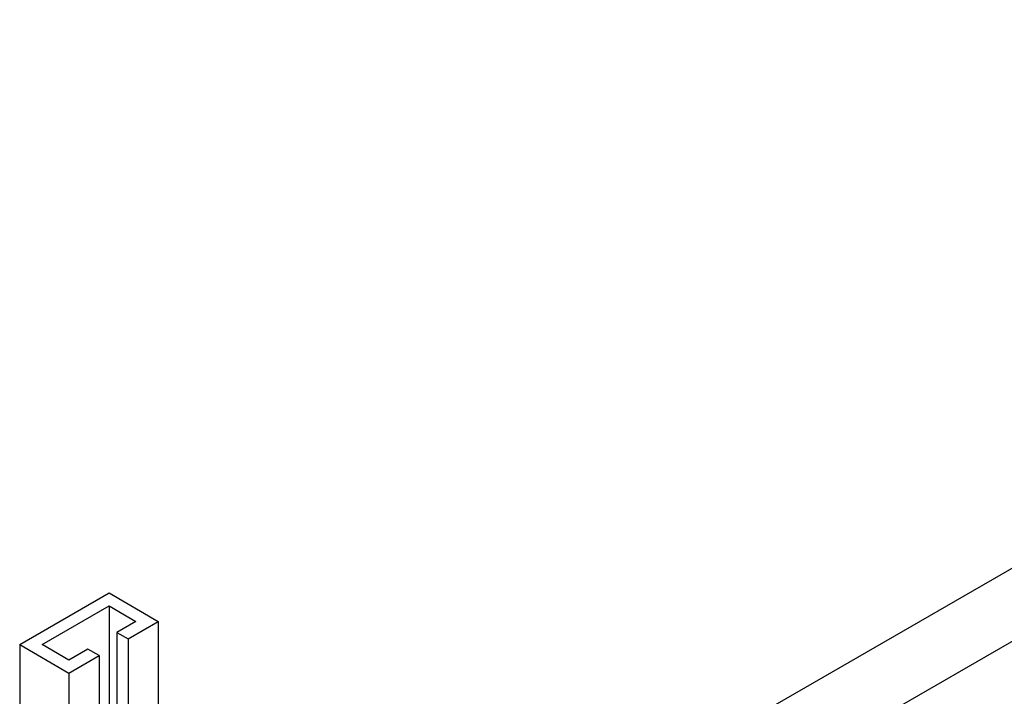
# Paper-space layout 'Sheet1' of a CAD drawing. Header units: millimetres. Extents: x 0 to 23548, y 0 to 16632.
# Tile 77 of 143: x 5906 to 6179, y 4248 to 4435. Entities that reach past the tile are written whole.
import ezdxf

# ---------------------------------------------------------------- set-up
doc = ezdxf.new("R2010")
doc.units = ezdxf.units.MM
doc.linetypes.add('SLD-Sólida', pattern=[0])

psp = doc.layouts.new('Sheet1')

# ---------------------------------------------------------------- linework, layer by layer
at = {"color": 7, "linetype": 'SLD-Sólida', "lineweight": 25, "ltscale": 28}
for p, q in [((7153.905, 4844.712), (6074.606, 4221.646)), ((6091.96, 4211.458), (7162.654, 4829.556)), ((5906.474, 4261.945), (5931.223, 4276.232)), ((5931.223, 4276.232), (5944.835, 4268.374)), ((5912.661, 4261.945), (5931.223, 4272.66)), ((5931.223, 4272.66), (5938.647, 4268.374)), ((5931.223, 4272.66), (5931.223, 4236.559)), ((5938.647, 4268.374), (5933.388, 4265.338)), ((5936.482, 4263.552), (5944.835, 4268.374)), ((5944.835, 4268.374), (5944.835, 4233.054)), ((5933.388, 4265.338), (5936.482, 4263.552)), ((5933.388, 4265.338), (5933.388, 4233.187)), ((5906.474, 4261.945), (5920.086, 4254.087)), ((5906.474, 4261.945), (5906.474, 4185.602)), ((5920.086, 4257.659), (5912.661, 4261.945)), ((5936.482, 4263.552), (5936.482, 4234.973)), ((5925.345, 4260.695), (5920.086, 4257.659)), ((5920.086, 4254.087), (5928.438, 4258.909)), ((5928.438, 4258.909), (5925.345, 4260.695)), ((5928.438, 4258.909), (5928.438, 4230.33)), ((5920.086, 4254.087), (5920.086, 4193.46))]:
    psp.add_line(p, q, dxfattribs=at)

doc.saveas('drawing.dxf')
